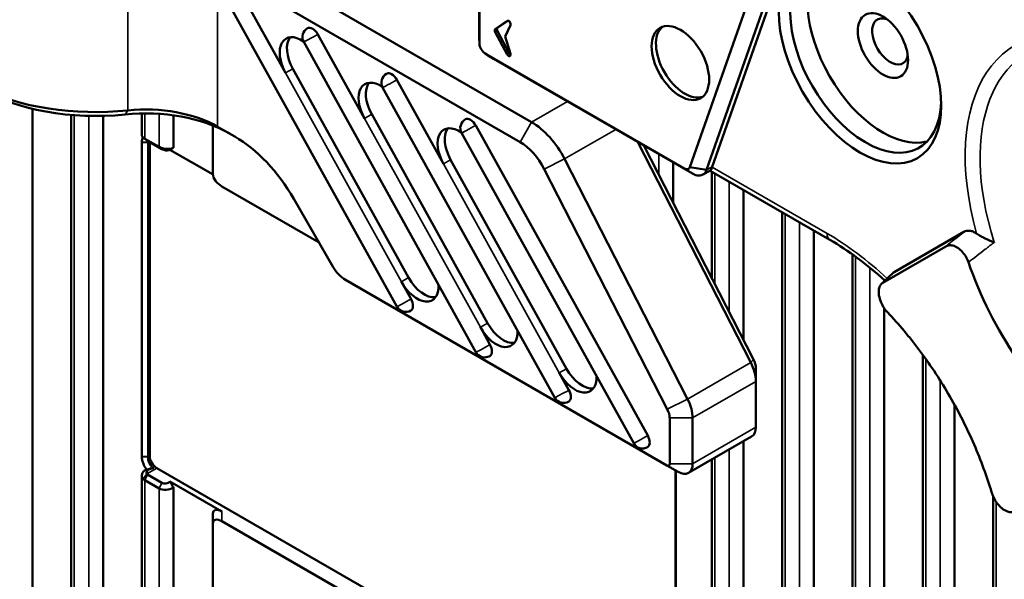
# Model space of a CAD drawing. Header units: millimetres. Extents: x 0 to 4638, y -120 to 1188.
# Tile 256 of 256: x 1501 to 1533, y 495 to 514. Entities that reach past the tile are written whole.
import ezdxf

# ---------------------------------------------------------------- set-up
doc = ezdxf.new("R2010")
doc.units = ezdxf.units.MM
doc.header["$LTSCALE"] = 2
doc.layers.add('Sichtbar (ISO)', color=7, linetype='Continuous', lineweight=50)
doc.layers.add('Sichtbar schmal (ISO)', color=7, linetype='Continuous', lineweight=35)

msp = doc.modelspace()

# ---------------------------------------------------------------- linework, layer by layer
at = {"layer": 'Sichtbar (ISO)'}
for p, q in [((1515.9767, 513.3478), (1515.9767, 521.7777)), ((1515.991, 521.462), (1515.991, 513.0322)), ((1522.8964, 508.9757), (1527.2449, 521.3606)), ((1527.792, 521.2655), (1523.4435, 508.8806)), ((1527.9858, 521.385), (1523.6306, 508.981)), ((1508.8774, 515.5446), (1517.7002, 510.4507)), ((1508.0976, 514.8296), (1509.6287, 512.0672)), ((1517.3231, 509.7975), (1508.5002, 514.8914)), ((1513.2813, 504.3924), (1507.6345, 514.5806)), ((1516.5096, 513.5021), (1516.8987, 513.7765)), ((1516.5803, 513.5429), (1516.9198, 513.7823)), ((1516.8987, 512.6772), (1516.5096, 513.4009)), ((1516.9694, 512.718), (1516.5803, 513.4417)), ((1517.0078, 513.6338), (1516.838, 513.2619)), ((1515.8707, 502.8974), (1510.2239, 513.0856)), ((1510.6871, 513.3346), (1512.2181, 510.5722)), ((1515.991, 513.0322), (1515.9767, 513.3478)), ((1516.838, 513.2619), (1517.0078, 512.6939)), ((1516.1812, 512.7027), (1522.7157, 508.93)), ((1516.1812, 512.7027), (1516.4474, 512.5325)), ((1522.9819, 508.7598), (1516.4474, 512.5325)), ((1509.8644, 512.2033), (1513.6654, 505.3454)), ((1513.2765, 511.8396), (1514.8076, 509.0772)), ((1518.4601, 501.4024), (1512.8133, 511.5906)), ((1501.3285, 510.8882), (1501.3285, 477.9796)), ((1502.5979, 510.6875), (1502.5979, 487.0257)), ((1503.6384, 510.6567), (1503.6384, 490.7908)), ((1504.9078, 510.7366), (1504.9078, 510.0284)), ((1505.9482, 510.6757), (1505.9482, 509.6102)), ((1512.4539, 510.7083), (1516.2548, 503.8504)), ((1507.2458, 510.3397), (1507.2458, 508.7476)), ((1507.3986, 510.3018), (1507.9614, 509.9769)), ((1515.8659, 510.3446), (1521.5128, 500.1564)), ((1505.0054, 509.9075), (1505.4768, 509.6353)), ((1505.5695, 509.5613), (1505.0983, 509.8333)), ((1521.0496, 499.9074), (1515.4027, 510.0955)), ((1504.9112, 499.468), (1504.9112, 509.7903)), ((1505.1147, 509.78), (1504.9112, 509.7903)), ((1505.1147, 509.78), (1505.1147, 499.4577)), ((1505.1718, 499.4907), (1505.1718, 509.7909)), ((1507.2466, 508.7289), (1505.8343, 509.5442)), ((1524.8937, 502.5552), (1521.1871, 509.796)), ((1521.3883, 509.6798), (1524.982, 502.6598)), ((1515.0433, 509.2133), (1518.8443, 502.3554)), ((1518.7836, 509.2419), (1522.8196, 501.3577)), ((1522.1536, 501.0268), (1518.1175, 508.9111)), ((1522.3413, 507.8182), (1522.3413, 509.1296)), ((1522.8964, 508.9757), (1523.4435, 508.8806)), ((1523.5658, 508.8611), (1523.3168, 508.7275)), ((1523.5567, 508.8562), (1527.4908, 506.5849)), ((1523.6108, 505.3384), (1523.6108, 508.825)), ((1510.7263, 506.4957), (1507.5382, 508.3363)), ((1524.6512, 503.3059), (1524.6512, 508.2243)), ((1509.8947, 507.936), (1511.191, 505.6908)), ((1525.9206, 460.1351), (1525.9206, 507.4914)), ((1526.9611, 459.3013), (1526.9611, 506.8907)), ((1529.5942, 505.5242), (1531.8879, 506.8484)), ((1529.2253, 505.1754), (1531.2906, 506.3679)), ((1528.2305, 456.2163), (1528.2305, 506.1083)), ((1511.591, 505.2686), (1522.1365, 499.1801)), ((1513.4297, 505.2094), (1513.7445, 504.6414)), ((1529.271, 505.227), (1529.271, 505.2636)), ((1529.271, 456.167), (1529.271, 504.343)), ((1516.0191, 503.7144), (1516.3339, 503.1464)), ((1530.5404, 455.9676), (1530.5404, 502.8033)), ((1518.6086, 502.2193), (1518.9233, 501.6514)), ((1525.0592, 501.9348), (1525.0592, 502.3703)), ((1525.0592, 500.4321), (1525.0592, 501.9348)), ((1531.5808, 455.8042), (1531.5808, 501.1648)), ((1522.2308, 499.2346), (1522.2308, 500.7373)), ((1522.985, 500.7373), (1522.985, 499.2346)), ((1524.9211, 500.1269), (1522.8469, 498.9294)), ((1524.6512, 461.3121), (1524.6512, 499.9711)), ((1505.1147, 499.4577), (1504.9112, 499.468)), ((1522.5136, 498.9624), (1522.1365, 499.1801)), ((1523.6108, 463.1601), (1523.6108, 499.3704)), ((1504.9078, 498.848), (1504.9078, 492.0552)), ((1505.0054, 499.0176), (1505.0054, 499.0178)), ((1505.0983, 498.8789), (1505.5697, 498.6068)), ((1522.2257, 489.3766), (1505.4039, 499.0886)), ((1522.4178, 489.4677), (1522.4178, 499.0177)), ((1522.4356, 499.0074), (1522.4356, 489.3502)), ((1505.4768, 498.4254), (1505.0054, 498.6976)), ((1505.8343, 498.648), (1507.5382, 497.6643)), ((1505.9482, 498.4505), (1505.9482, 492.4469)), ((1532.8503, 454.63), (1532.8503, 498.1473)), ((1507.2458, 497.2705), (1507.2458, 497.5907)), ((1507.2458, 497.2705), (1507.2458, 492.7114)), ((1507.5382, 497.3441), (1519.3371, 490.532))]:
    msp.add_line(p, q, dxfattribs=at)
for centre, start, end in [((1510.5154, 513.2471), 120, 208.99769), ((1513.1048, 511.7521), 120, 208.99769), ((1515.6943, 510.2571), 120, 208.99769), ((1513.5728, 504.554), 208.99769, 300), ((1516.1623, 503.059), 208.99769, 300), ((1518.7517, 501.564), 208.99769, 300), ((1521.3411, 500.069), 208.99769, 300)]:
    msp.add_arc(centre, 0.3333, start, end, dxfattribs=at)
for centre, major_axis in [((1528.4755, 512.5306), (1.8833, -3.262)), ((1529.2297, 512.9661), (0.5833, -1.0104)), ((1522.5829, 512.3945), (0.6667, -1.1547))]:
    msp.add_ellipse(centre, major_axis=major_axis, ratio=0.5773503, dxfattribs=at)
for centre, major_axis, ratio, start_param, end_param in [((1528.664, 512.6395), (-1.75, 3.0311), 0.5773503, 5.5351916, 10.1727716), ((1529.2297, 512.9661), (1.75, -3.0311), 0.5773503, 3.3039291, 6.1208488), ((1503.3968, 514.2453), (-6, 0), 0.5773503, 0, 1.7479525), ((1516.9474, 513.6978), (-0.0463, 0.0802), 0.5773503, 3.5316314, 6.3355452), ((1529.4654, 513.1022), (-0.4167, 0.7217), 0.5773503, 5.6819211, 10.0260422), ((1510.5154, 513.2471), (-0.1667, 0.2887), 0.5773503, 4.6820952, 6.2831853), ((1516.5582, 513.4234), (-0.0463, 0.0802), 0.5773503, 0.0523599, 1.5184364), ((1516.6289, 513.4642), (-0.0463, 0.0802), 0.5773503, 0.0523599, 1.5184364), ((1522.7243, 512.4762), (-0.6667, 1.1547), 0.5773503, 0.1062659, 3.0353267), ((1510.1436, 512.3295), (-0.5, 0.866), 0.5773503, 5.394479, 7.8236879), ((1510.3793, 512.4656), (-0.5, 0.866), 0.5773503, 0.2379411, 1.5405026), ((1517.0181, 512.7405), (-0.0463, 0.0802), 0.5773503, 1.5184364, 2.2728312), ((1516.9474, 512.6997), (0.0463, -0.0802), 0.5773503, 4.6600291, 7.4639429), ((1512.7331, 510.8345), (-0.5, 0.866), 0.5773503, 5.394479, 7.8236879), ((1513.1048, 511.7521), (-0.1667, 0.2887), 0.5773503, 4.6820952, 6.2831853), ((1503.3968, 513.8098), (-5.4667, 0), 0.5773503, 0.7853982, 1.7479525), ((1512.9688, 510.9706), (-0.5, 0.866), 0.5773503, 0.2379411, 1.5405026), ((1505.0416, 508.5055), (-3.8667, 0), 0.5773503, 3.9269908, 4.8895452), ((1505.0416, 508.941), (3.3333, 0), 0.5773503, 0.7853982, 1.7479525), ((1515.6943, 510.2571), (-0.1667, 0.2887), 0.5773503, 4.6820952, 6.2831853), ((1515.3225, 509.3395), (-0.5, 0.866), 0.5773503, 5.394479, 7.8236879), ((1515.5582, 509.4756), (-0.5, 0.866), 0.5773503, 0.2379411, 1.5405026), ((1517.7002, 508.8177), (1, -1.7321), 0.5773503, 1.4835299, 2.3561945), ((1505.218, 509.8781), (-0.1703, 0.0239), 0.4683232, 0.6814847, 0.858624), ((1507.9614, 506.8198), (1.9333, -3.3486), 0.5773503, 1.5707963, 2.3561945), ((1517.3231, 508.6), (-0.7333, 1.2702), 0.5773503, 4.6251225, 5.4977871), ((1523.1839, 509.4128), (0.3328, -0.5779), 0.5778834, 0.4428123, 0.4614811), ((1507.5791, 508.5891), (-0.2957, 0.2672), 0.5755611, 0.4794739, 1.9271718), ((1511.591, 505.9218), (0.4, -0.6928), 0.5773503, 4.712389, 5.4977871), ((1537.0786, 505.8264), (3.983, -6.8987), 0.5773503, 4.3874991, 5.2895797), ((1514.1803, 505.6078), (0.5, -0.866), 0.5773503, 4.6820952, 6.0452442), ((1513.9446, 505.4717), (0.5, -0.866), 0.5773503, 4.6820952, 7.110316), ((1513.5728, 504.554), (0.1667, -0.2887), 0.5773503, 0, 1.5405026), ((1516.5341, 503.9767), (0.5, -0.866), 0.5773503, 4.6820952, 7.110316), ((1516.7698, 504.1127), (0.5, -0.866), 0.5773503, 4.6820952, 6.0452442), ((1516.1623, 503.059), (0.1667, -0.2887), 0.5773503, 0, 1.5405026), ((1524.352, 502.3431), (-0.5, 0.866), 0.5773503, 3.9269908, 4.6251225), ((1524.7292, 502.5608), (0.2333, -0.4041), 0.5773503, 0.7853982, 1.4835299), ((1519.1235, 502.4817), (0.5, -0.866), 0.5773503, 4.6820952, 7.110316), ((1519.3592, 502.6177), (0.5, -0.866), 0.5773503, 4.6820952, 6.0452442), ((1518.7517, 501.564), (0.1667, -0.2887), 0.5773503, 0, 1.5405026), ((1522.2779, 501.1456), (0.5, -0.866), 0.5773503, 0.7853982, 1.4835299), ((1521.9008, 500.9278), (-0.2333, 0.4041), 0.5773503, 3.9269908, 4.6251225), ((1521.3411, 500.069), (0.1667, -0.2887), 0.5773503, 0, 1.5405026), ((1524.5878, 500.7042), (0.3333, -0.5774), 0.5773503, 0, 0.7853982), ((1505.4111, 499.3608), (-0.1667, 0.2887), 0.5950301, 0.8004773, 2.3411154), ((1522.1365, 499.289), (0.0667, -0.1155), 0.5773503, 5.4977871, 7.0685835), ((1522.5136, 499.5067), (0.3333, -0.5774), 0.5773503, 5.4977871, 7.0685835), ((1505.218, 498.9724), (0.1696, 0.0284), 0.6688348, 3.5890085, 3.8230469), ((1507.5791, 497.3643), (-0.2957, 0.3274), 0.4696983, 5.3149614, 6.7626592), ((1507.5791, 497.0441), (-0.2957, 0.3274), 0.4696983, 5.3149614, 6.7626592)]:
    msp.add_ellipse(centre, major_axis=major_axis, ratio=ratio, start_param=start_param, end_param=end_param, dxfattribs=at)
for points in [[(1515.9772, 513.2982), (1515.9764, 513.315), (1515.9762, 513.3316), (1515.9767, 513.3478)], [(1515.9913, 513.0189), (1515.9867, 513.1117), (1515.982, 513.205), (1515.9773, 513.2982)], [(1516.4047, 512.5578), (1516.3264, 512.6085), (1516.248, 512.6592), (1516.1698, 512.7096)], [(1516.4474, 512.5325), (1516.4331, 512.5402), (1516.4189, 512.5487), (1516.4047, 512.5578)], [(1505.0787, 509.8464), (1505.0428, 509.8745), (1505.0067, 509.9026), (1504.9707, 509.9308)], [(1505.1147, 509.8239), (1505.1134, 509.81), (1505.1134, 509.7954), (1505.1147, 509.78)], [(1529.2906, 505.2456), (1528.7053, 505.7833), (1528.0916, 506.238), (1527.4908, 506.5849)], [(1529.1832, 505.144), (1529.3063, 505.2604), (1529.4293, 505.3766), (1529.552, 505.4927)], [(1529.552, 505.4927), (1529.5649, 505.5049), (1529.579, 505.5154), (1529.5942, 505.5242)]]:
    msp.add_open_spline(points, degree=3, dxfattribs=at)
for points, knots in [([(1515.991, 513.0322), (1515.9908, 512.9747), (1516.0114, 512.9057), (1516.0819, 512.7836), (1516.1313, 512.7313), (1516.1812, 512.7027)], [0, 0, 0, 0, 0.5, 0.5, 1, 1, 1, 1]), ([(1504.9119, 510.0276), (1504.9104, 510.0094), (1504.9154, 509.9907), (1504.9287, 509.9727), (1504.9367, 509.9619), (1504.9467, 509.9515), (1504.9578, 509.9416)], [0.59272505, 0.59272505, 0.59272505, 0.59272505, 0.8472018, 0.8472018, 0.8472018, 1, 1, 1, 1]), ([(1504.9112, 509.7903), (1504.9111, 509.822), (1504.9143, 509.8517), (1504.9271, 509.9054), (1504.9365, 509.9293), (1504.9487, 509.95)], [-0.075262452, -0.075262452, -0.075262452, -0.075262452, -0.05765809, -0.05765809, -0.040342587, -0.040342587, -0.040342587, -0.040342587]), ([(1504.9578, 509.9416), (1504.9645, 509.9355), (1504.9719, 509.9296), (1504.9878, 509.9182), (1504.9964, 509.9127), (1505.0054, 509.9075)], [-0.011541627, -0.011541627, -0.011541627, -0.011541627, -0.005770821, -0.005770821, 0, 0, 0, 0]), ([(1505.4768, 509.6353), (1505.5349, 509.6017), (1505.6533, 509.5748), (1505.7125, 509.5716), (1505.7164, 509.5714), (1505.7204, 509.5712), (1505.7246, 509.5711), (1505.7834, 509.5691), (1505.8719, 509.5744), (1505.9483, 509.6102)], [0.00000007, 0.00000007, 0.00000007, 0.00000007, 0.5, 0.5, 0.5, 0.5330172, 0.5330172, 0.5330172, 1, 1, 1, 1]), ([(1505.8343, 509.5442), (1505.8039, 509.5271), (1505.7527, 509.5192), (1505.6993, 509.5237), (1505.6518, 509.5278), (1505.6036, 509.5415), (1505.5697, 509.5612)], [0, 0, 0, 0, 0.528769, 0.528769, 0.528769, 1, 1, 1, 1]), ([(1505.9483, 509.6102), (1505.9289, 509.599), (1505.9126, 509.5896), (1505.8583, 509.5581), (1505.8509, 509.5538), (1505.8343, 509.5442)], [0.000008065, 0.000008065, 0.000008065, 0.000008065, 0.017411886, 0.017411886, 0.044349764, 0.044349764, 0.044349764, 0.044349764]), ([(1522.7157, 508.93), (1522.7553, 508.9071), (1522.7947, 508.8991), (1522.8591, 508.9153), (1522.8838, 508.9396), (1522.8964, 508.9757)], [0, 0, 0, 0, 0.5, 0.5, 1, 1, 1, 1]), ([(1523.4435, 508.8806), (1523.4261, 508.835), (1523.4018, 508.7968), (1523.3405, 508.7377), (1523.3038, 508.7171), (1523.2215, 508.6955), (1523.1764, 508.6947), (1523.081, 508.7129), (1523.0313, 508.7317), (1522.9819, 508.7598)], [-0.12487032, -0.12487032, -0.12487032, -0.12487032, -0.09365552, -0.09365552, -0.06243318, -0.06243318, -0.03121404, -0.03121404, 0, 0, 0, 0]), ([(1523.5658, 508.8612), (1523.5734, 508.8653), (1523.582, 508.8748), (1523.6023, 508.9101), (1523.6145, 508.9381), (1523.6277, 508.973)], [-0.403792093, -0.403792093, -0.403792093, -0.403792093, -0.382255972, -0.382255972, -0.357536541, -0.357536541, -0.357536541, -0.357536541]), ([(1531.8879, 506.8484), (1531.9141, 506.8636), (1531.9427, 506.8745), (1532.0061, 506.8876), (1532.041, 506.889), (1532.113, 506.8804), (1532.1497, 506.8708), (1532.2258, 506.8398), (1532.2649, 506.8181), (1532.3037, 506.7905)], [0.000000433, 0.000000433, 0.000000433, 0.000000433, 0.02359747, 0.02359747, 0.048739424, 0.048739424, 0.07288069, 0.07288069, 0.097760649, 0.097760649, 0.097760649, 0.097760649]), ([(1532.8808, 506.5034), (1532.8799, 506.5038), (1532.8789, 506.5041), (1532.7816, 506.5429), (1532.6789, 506.5863), (1532.5302, 506.6576), (1532.4816, 506.6825), (1532.388, 506.7348), (1532.3433, 506.7623), (1532.3037, 506.7905)], [-0.099906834, -0.099906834, -0.099906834, -0.099906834, -0.099443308, -0.099443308, -0.04998105, -0.04998105, -0.025350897, -0.025350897, -0.000001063, -0.000001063, -0.000001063, -0.000001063]), ([(1532.0326, 505.8493), (1532.0131, 505.9059), (1531.9882, 505.9623), (1531.9253, 506.0757), (1531.887, 506.1312), (1531.795, 506.2381), (1531.7415, 506.2858), (1531.6308, 506.3592), (1531.575, 506.3837), (1531.4763, 506.4068), (1531.4332, 506.4088), (1531.3561, 506.3978), (1531.3216, 506.3858), (1531.2906, 506.3679)], [-0.18736407, -0.18736407, -0.18736407, -0.18736407, -0.15935923, -0.15935923, -0.12879755, -0.12879755, -0.09352461, -0.09352461, -0.05792793, -0.05792793, -0.02793765, -0.02793765, 0, 0, 0, 0]), ([(1529.2253, 505.1754), (1529.1937, 505.1572), (1529.1668, 505.1314), (1529.1216, 505.0619), (1529.105, 505.0172), (1529.0856, 504.9039), (1529.0866, 504.8336), (1529.1115, 504.6842), (1529.135, 504.6067), (1529.1958, 504.4666), (1529.2298, 504.4045), (1529.3039, 504.2939), (1529.3426, 504.245), (1529.384, 504.2012)], [-0.19632695, -0.19632695, -0.19632695, -0.19632695, -0.16791444, -0.16791444, -0.13630613, -0.13630613, -0.09815674, -0.09815674, -0.06017808, -0.06017808, -0.02851975, -0.02851975, 0, 0, 0, 0]), ([(1532.7942, 498.2945), (1532.6369, 498.8191), (1532.4455, 499.3413), (1532.105, 500.1279), (1531.9804, 500.3945), (1531.7137, 500.9243), (1531.5734, 501.184), (1531.1323, 501.9485), (1530.8114, 502.4384), (1530.3762, 503.0258), (1530.2872, 503.1423), (1530.107, 503.3712), (1530.0159, 503.4833), (1529.7474, 503.8039), (1529.5674, 504.0065), (1529.384, 504.2012)], [0, 0, 0, 0, 0.2464977, 0.2464977, 0.3729676, 0.3729676, 0.4994376, 0.4994376, 0.7523774, 0.7523774, 0.8156124, 0.8156124, 0.8788474, 0.8788474, 1, 1, 1, 1]), ([(1505.0751, 499.0349), (1505.06, 499.0541), (1505.0457, 499.0742), (1504.9909, 499.159), (1504.9659, 499.2168), (1504.9375, 499.2961), (1504.9277, 499.3319), (1504.9145, 499.4018), (1504.9111, 499.4358), (1504.9112, 499.468)], [-0.063812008, -0.063812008, -0.063812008, -0.063812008, -0.056808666, -0.056808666, -0.035342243, -0.035342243, -0.017729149, -0.017729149, 0, 0, 0, 0]), ([(1505.1147, 499.4577), (1505.1122, 499.4251), (1505.1146, 499.3901), (1505.1298, 499.3188), (1505.1423, 499.2834), (1505.1776, 499.2126), (1505.2005, 499.1783), (1505.2497, 499.1227), (1505.2743, 499.1008), (1505.3, 499.0829)], [0, 0, 0, 0, 0.017473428, 0.017473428, 0.034694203, 0.034694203, 0.053187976, 0.053187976, 0.068831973, 0.068831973, 0.068831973, 0.068831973]), ([(1504.9578, 498.7329), (1504.9172, 498.7719), (1504.8951, 498.8369), (1504.917, 498.9029), (1504.9309, 498.9447), (1504.9617, 498.9859), (1505.0055, 499.0177)], [0, 0, 0, 0, 0.6119929, 0.6119929, 0.6119929, 1, 1, 1, 1]), ([(1505.0055, 499.0177), (1505.0171, 499.0206), (1505.0287, 499.0234), (1505.0519, 499.0292), (1505.0635, 499.032), (1505.0751, 499.0349)], [0, 0, 0, 0, 0.009064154, 0.009064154, 0.018134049, 0.018134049, 0.018134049, 0.018134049]), ([(1505.3, 499.0829), (1505.295, 499.0836), (1505.2899, 499.0841), (1505.2847, 499.0844), (1505.2456, 499.0867), (1505.1998, 499.0773), (1505.1613, 499.0569), (1505.1219, 499.036), (1505.0913, 499.0053), (1505.0752, 498.9751), (1505.0589, 498.9448), (1505.0571, 498.9149), (1505.0734, 498.8978)], [0.00000329, 0.00000329, 0.00000329, 0.00000329, 0.04193403, 0.04193403, 0.04193403, 0.35577407, 0.35577407, 0.35577407, 0.67690084, 0.67690084, 0.67690084, 1, 1, 1, 1]), ([(1505.2532, 499.0838), (1505.2339, 499.0825), (1505.2138, 499.0794), (1505.1535, 499.0666), (1505.1141, 499.0527), (1505.0751, 499.0349)], [-0.029843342, -0.029843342, -0.029843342, -0.029843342, -0.020284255, -0.020284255, 0, 0, 0, 0]), ([(1505.0054, 498.6976), (1504.9964, 498.7028), (1504.9878, 498.7084), (1504.9719, 498.7202), (1504.9645, 498.7264), (1504.9578, 498.7329)], [-0.011541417, -0.011541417, -0.011541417, -0.011541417, -0.005770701, -0.005770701, 0, 0, 0, 0]), ([(1505.5697, 498.6068), (1505.6032, 498.5874), (1505.6512, 498.5793), (1505.6993, 498.5854), (1505.752, 498.592), (1505.8035, 498.6155), (1505.8343, 498.648)], [0, 0, 0, 0, 0.4773598, 0.4773598, 0.4773598, 1, 1, 1, 1]), ([(1505.8343, 498.648), (1505.8509, 498.6193), (1505.8583, 498.6065), (1505.9126, 498.5123), (1505.9289, 498.484), (1505.9482, 498.4505)], [0, 0, 0, 0, 0.01490507, 0.01490507, 0.024535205, 0.024535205, 0.024535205, 0.024535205]), ([(1505.9482, 498.4505), (1505.8667, 498.3947), (1505.8048, 498.3813), (1505.7125, 498.3764), (1505.6202, 498.3715), (1505.535, 498.3918), (1505.4768, 498.4254)], [0, 0, 0, 0, 0.5, 0.5, 0.5, 0.99999994, 0.99999994, 0.99999994, 0.99999994]), ([(1532.7942, 498.2945), (1532.8115, 498.2369), (1532.8343, 498.1789), (1532.893, 498.0596), (1532.9297, 497.9993), (1533.0205, 497.8766), (1533.0759, 497.8174), (1533.1928, 497.721), (1533.2532, 497.6849), (1533.3611, 497.645), (1533.4082, 497.6369), (1533.4911, 497.6413), (1533.527, 497.6516), (1533.5586, 497.6699)], [-0.1962315, -0.1962315, -0.1962315, -0.1962315, -0.1677643, -0.1677643, -0.13616733, -0.13616733, -0.09820956, -0.09820956, -0.06007483, -0.06007483, -0.02843681, -0.02843681, 0, 0, 0, 0])]:
    msp.add_open_spline(points, degree=3, knots=knots, dxfattribs=at)
at = {"layer": 'Sichtbar schmal (ISO)'}
for p, q in [((1504.4541, 510.8354), (1504.4541, 519.2181)), ((1507.3986, 515.7868), (1507.3986, 510.3018)), ((1516.9036, 513.7793), (1516.8987, 513.7765)), ((1516.5803, 513.5429), (1516.5096, 513.5021)), ((1516.5803, 513.4417), (1516.5096, 513.4009)), ((1516.9694, 512.718), (1516.8987, 512.6772)), ((1509.8644, 512.2033), (1509.6287, 512.0672)), ((1513.4297, 505.2094), (1509.6287, 512.0672)), ((1517.7002, 510.4507), (1518.8767, 511.1299)), ((1504.3602, 510.703), (1504.4541, 510.8354)), ((1502.6956, 487.7214), (1502.6956, 510.6797)), ((1503.167, 510.6564), (1503.167, 489.4551)), ((1505.0054, 509.9075), (1505.0054, 510.7379)), ((1505.4768, 510.7238), (1505.4768, 509.6353)), ((1512.4539, 510.7083), (1512.2181, 510.5722)), ((1516.0191, 503.7144), (1512.2181, 510.5722)), ((1517.7002, 510.4507), (1517.3231, 509.7975)), ((1520.4652, 510.2128), (1518.7836, 509.2419)), ((1505.0983, 509.8333), (1505.0054, 509.9075)), ((1505.1689, 509.7926), (1505.1147, 509.78)), ((1505.5697, 509.5612), (1505.477, 509.6352)), ((1521.3985, 509.674), (1521.3985, 509.6599)), ((1515.0433, 509.2133), (1514.8076, 509.0772)), ((1518.7836, 509.2419), (1518.1175, 508.9111)), ((1521.8699, 508.7391), (1521.8699, 509.4018)), ((1518.6086, 502.2193), (1514.8076, 509.0772)), ((1522.7157, 508.93), (1522.9819, 508.7598)), ((1523.4435, 508.8806), (1523.6306, 508.981)), ((1523.6277, 508.973), (1527.3941, 506.7985)), ((1523.7084, 508.7686), (1523.7084, 505.1477)), ((1524.1798, 504.2268), (1524.1798, 508.4965)), ((1526.0183, 507.435), (1526.0183, 460.0734)), ((1526.4897, 459.7319), (1526.4897, 507.1629)), ((1528.3281, 506.0378), (1528.3281, 456.2487)), ((1528.7996, 456.241), (1528.7996, 505.6724)), ((1513.4297, 505.2094), (1513.6654, 505.3454)), ((1516.0191, 503.7144), (1516.2548, 503.8504)), ((1522.8196, 501.3577), (1524.8937, 502.5552)), ((1524.8937, 502.5552), (1524.982, 502.6598)), ((1530.638, 502.6675), (1530.638, 455.9523)), ((1518.6086, 502.2193), (1518.8443, 502.3554)), ((1525.0592, 501.9348), (1522.985, 500.7373)), ((1531.1094, 455.8782), (1531.1094, 501.9639)), ((1522.8196, 501.3577), (1522.1536, 501.0268)), ((1522.985, 500.7373), (1522.2308, 500.7373)), ((1522.985, 499.2346), (1525.0592, 500.4321)), ((1505.1147, 499.4577), (1505.1718, 499.4907)), ((1524.1798, 462.1494), (1524.1798, 499.6989)), ((1522.985, 499.2346), (1522.2308, 499.2346)), ((1523.7084, 499.4267), (1523.7084, 462.9867)), ((1504.9578, 498.7329), (1505.0734, 498.8978)), ((1505.0054, 498.6976), (1505.0983, 498.8789)), ((1505.4039, 499.0886), (1505.0734, 498.8978)), ((1505.0054, 492.1101), (1505.0054, 498.6976)), ((1505.4768, 498.4254), (1505.5697, 498.6067)), ((1505.4768, 498.4254), (1505.4768, 492.3398)), ((1532.9479, 497.9758), (1532.9479, 454.583)), ((1507.5382, 497.6643), (1507.5382, 497.3441))]:
    msp.add_line(p, q, dxfattribs=at)
for centre, major_axis, ratio, start_param, end_param in [((1537.55, 506.0986), (-3.9762, 6.887), 0.5773503, 5.6884803, 7.4367805), ((1510.5154, 513.2471), (-0.2915, -0.1616), 0.024731, 0, 2.1864924), ((1537.7405, 506.2086), (-3.7647, 6.5207), 0.5773503, 5.9471685, 7.4893243), ((1513.1048, 511.7521), (-0.2915, -0.1616), 0.024731, 0, 2.1864924), ((1515.6943, 510.2571), (-0.2915, -0.1616), 0.024731, 0, 2.1864924), ((1525.5011, 486.5634), (2.2045, -21.2086), 0.5245593, 2.5983052, 2.7782745), ((1527.7241, 506.989), (-0.2333, -0.4041), 0.5773502, 5.4977862, 6.2831849), ((1546.5083, 505.4765), (79.7593, 62.7477), 0.1002558, 1.6758586, 1.6834573), ((1410.6555, 431.4801), (-162.644, -127.9542), 0.1002558, 2.305675, 2.3089733), ((1513.5728, 504.554), (-0.2915, -0.1616), 0.024731, 0, 2.1864924), ((1516.1623, 503.059), (-0.2915, -0.1616), 0.024731, 0, 2.1864924), ((1518.7517, 501.564), (-0.2915, -0.1616), 0.024731, 0, 2.1864924), ((1521.3411, 500.069), (-0.2915, -0.1616), 0.024731, 0, 2.1864924)]:
    msp.add_ellipse(centre, major_axis=major_axis, ratio=ratio, start_param=start_param, end_param=end_param, dxfattribs=at)
msp.add_open_spline([(1532.8808, 506.5034), (1532.8341, 506.4675), (1532.7874, 506.4316), (1532.7058, 506.3688), (1532.6708, 506.3419), (1532.619, 506.302), (1532.6022, 506.289), (1532.4009, 506.1339), (1532.2166, 505.9916), (1532.0326, 505.8493)], degree=3, knots=[0.00000007, 0.00000007, 0.00000007, 0.00000007, 0.16483517, 0.16483517, 0.28836404, 0.28836404, 0.34795304, 0.34795304, 1, 1, 1, 1], dxfattribs=at)

doc.saveas('drawing.dxf')
